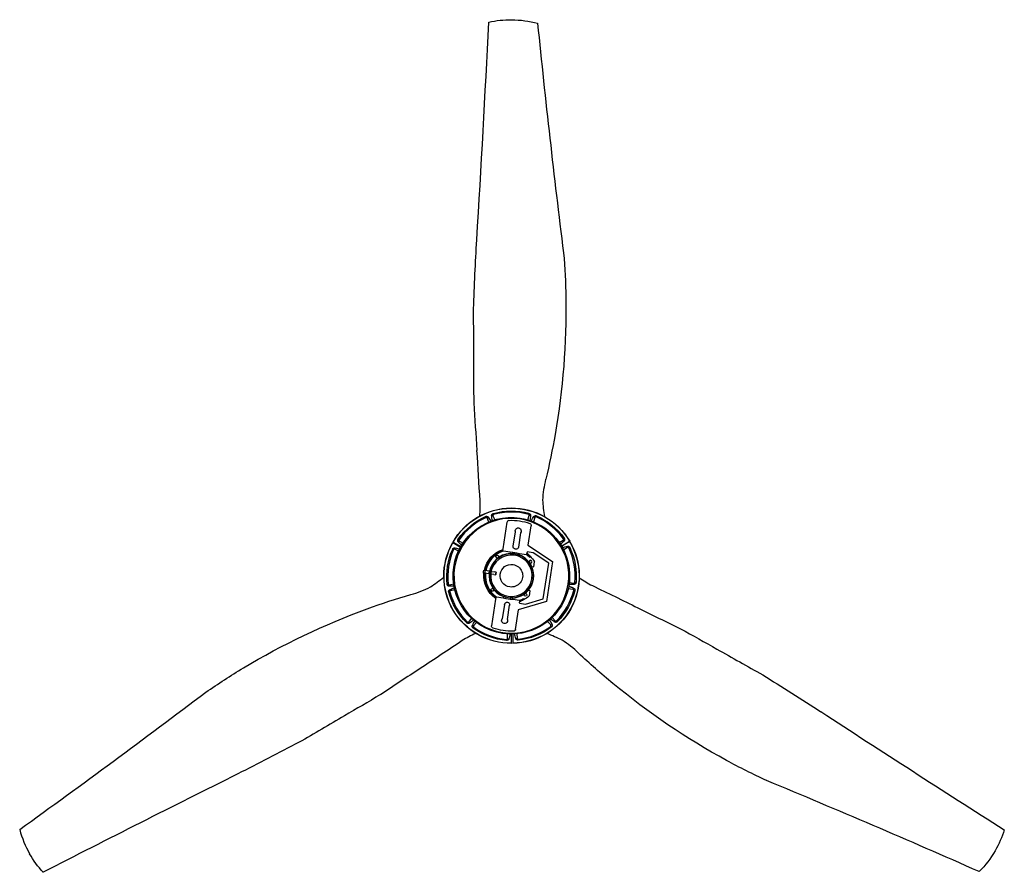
# Model space of a CAD drawing. Extents: x 1372 to 3774, y 1584 to 3487.
# Tile 8 of 28: x 1372 to 2512, y 2499 to 3487. Entities that reach past the tile are written whole.
import ezdxf

# ---------------------------------------------------------------- set-up
doc = ezdxf.new("R2010")
doc.units = 0
doc.layers.add('MAKE2D$VISIBLE$CURVAS', color=7, linetype='CONTINUOUS')

msp = doc.modelspace()

# ---------------------------------------------------------------- linework, layer by layer
at = {"layer": 'MAKE2D$VISIBLE$CURVAS', "color": 250}
for p, q in [((1915.3, 3484), (1915.3, 3484)), ((1915.3, 3483.9), (1915.3, 3483.9)), ((1971.7, 3482.8), (1971.8, 3482.8)), ((1898.5, 3043), (1898.5, 3042.9)), ((1898.5, 3043), (1898.5, 3042.9)), ((1977.5, 2930.3), (1977.6, 2930.3)), ((1905.5, 2929.6), (1905.4, 2929.6)), ((1905.5, 2929.6), (1905.5, 2929.6)), ((1911.6, 2911.4), (1912.2, 2910.3)), ((1914.7, 2910.5), (1913.5, 2909.7)), ((1915.3, 2904.9), (1913.5, 2909.7)), ((1920.2, 2912.2), (1918.6, 2912.5)), ((1920.2, 2912.2), (1922.2, 2907.4)), ((1960.4, 2907.5), (1962.2, 2912.5)), ((1961.8, 2915.1), (1961.5, 2913.8)), ((1963.6, 2912.4), (1962.2, 2912.5)), ((1968.8, 2910.3), (1967.2, 2905.2)), ((1968.8, 2910.3), (1967.7, 2911.5)), ((2002.8, 2886.2), (2001.8, 2885.4)), ((1873.6, 2880.7), (1873.4, 2880.8)), ((1873.5, 2873.6), (1874.7, 2873.2)), ((1882.6, 2875.6), (1873.6, 2880.7)), ((1873.9, 2881.7), (1874.1, 2881.6)), ((1874.1, 2881.6), (1883.1, 2876.5)), ((1876.5, 2875), (1876.1, 2873.6)), ((1880.4, 2871.3), (1876.1, 2873.6)), ((1881.3, 2882.8), (1879.9, 2882)), ((1881.3, 2882.8), (1885.6, 2880.5)), ((1997, 2881.2), (2001.5, 2883.9)), ((1999.6, 2877.1), (2008.9, 2882.6)), ((2009, 2882.2), (1999.8, 2876.8)), ((2002.5, 2882.9), (2001.5, 2883.9)), ((2006.6, 2875.3), (2002.1, 2872.6)), ((2006.6, 2875.3), (2006.5, 2877)), ((2008.9, 2882.6), (2009.1, 2882.7)), ((2009.2, 2882.3), (2009, 2882.2)), ((1847.9, 2829.7), (1847.9, 2829.8)), ((1869.6, 2832.2), (1869.1, 2830.6)), ((1869.6, 2832.2), (1874.7, 2833.3)), ((2012.8, 2826.9), (2007.4, 2827.7)), ((2008.6, 2835), (2013.9, 2834)), ((2012.8, 2826.9), (2013.8, 2828.3)), ((2014, 2832.6), (2013.9, 2834)), ((2016.4, 2834.9), (2015.1, 2835)), ((2035.2, 2831.2), (2035.3, 2831.3)), ((2035.2, 2831.2), (2035.2, 2831.2)), ((1869, 2823.7), (1870.2, 2824.1)), ((1870.4, 2826.6), (1871, 2825.3)), ((1876.1, 2826.3), (1871, 2825.3)), ((1892.2, 2789.1), (1895.5, 2793.3)), ((1988.8, 2794.5), (1992.3, 2790.4)), ((1892.2, 2789.1), (1892.8, 2787.6)), ((1896.5, 2785.2), (1897.8, 2784.6)), ((1897.3, 2782), (1898, 2783.1)), ((1901.2, 2788.6), (1897.8, 2784.6)), ((1987.1, 2785.7), (1983.4, 2789.7)), ((1987.1, 2785.7), (1988.7, 2786.1)), ((1991.5, 2789.2), (1992.3, 2790.4)), ((1994.8, 2789.5), (1993.8, 2790.3)), ((1937.1, 2770.1), (1937, 2775.4)), ((1941.8, 2764.5), (1941.8, 2775.2)), ((1943.1, 2775.2), (1943.2, 2764.6)), ((1946.7, 2770), (1948.1, 2770.3)), ((1947.9, 2775.5), (1948.1, 2770.3)), ((2137.2, 2781.2), (2137.2, 2781.2)), ((2137.2, 2781.2), (2137.2, 2781.2)), ((1884.5, 2767.7), (1884.6, 2767.6)), ((1884.5, 2767.7), (1884.6, 2767.7)), ((1937.1, 2770.1), (1938.6, 2769.3)), ((1941.8, 2764.3), (1941.8, 2764.5)), ((1943.2, 2764.6), (1943.2, 2764.4)), ((1949.4, 2768.1), (1949.2, 2769.4)), ((2000.2, 2768.2), (2000.2, 2768.2)), ((2000.2, 2768.2), (2000.2, 2768.2)), ((2232.5, 2728), (2232.5, 2728)), ((1789.8, 2705), (1789.9, 2704.9)), ((1789.8, 2705), (1789.8, 2705)), ((1695.7, 2649.7), (1695.7, 2649.7)), ((2237.1, 2605.5), (2237, 2605.5)), ((2512.2, 2548.5), (2512.2, 2548.5)), ((2512.2, 2548.4), (2512.2, 2548.4)), ((1399.4, 2499.2), (1399.4, 2499.2)), ((1399.4, 2499.2), (1399.4, 2499.2)), ((1399.5, 2499.2), (1399.5, 2499.2)), ((2483.2, 2500), (2483.2, 2500))]:
    msp.add_line(p, q, dxfattribs=at)
at = {"layer": 'MAKE2D$VISIBLE$CURVAS', "color": 8}
for p, q in [((1932.1, 2874), (1936.8, 2904.8)), ((1961, 2878), (1964.4, 2900.6)), ((1943.6, 2876.9), (1946.1, 2893.5)), ((1952.2, 2892.6), (1949.7, 2876)), ((1931.8, 2872), (1932.1, 2874)), ((1960.6, 2878.3), (1989.1, 2859.3)), ((1931.8, 2872), (1931.8, 2871.9)), ((1940.1, 2869.9), (1932.2, 2871.1)), ((1940.1, 2869.9), (1939.9, 2868.4)), ((1943.1, 2869.8), (1940.1, 2869.9)), ((1942.9, 2868.3), (1943.1, 2869.8)), ((1948, 2869), (1943.1, 2869.8)), ((1948, 2869), (1947.8, 2867.6)), ((1951, 2868.2), (1948, 2869)), ((1950.7, 2866.8), (1951, 2868.2)), ((1958.9, 2867), (1951, 2868.2)), ((1959.5, 2867.8), (1959.8, 2869.8)), ((1959.5, 2867.7), (1959.5, 2867.8)), ((1959.9, 2870.3), (1959.8, 2869.8)), ((1966.9, 2869.2), (1959.9, 2870.3)), ((1962.9, 2863.9), (1963.2, 2865.2)), ((1984.7, 2857.4), (1966.9, 2869.2)), ((1964.8, 2853.4), (1964.9, 2853.3)), ((1964.9, 2853.3), (1965, 2853.3)), ((1965, 2853.3), (1967.4, 2853)), ((1967.4, 2853), (1968.3, 2858.9)), ((1978.5, 2815.9), (1984.7, 2857.4)), ((1989.1, 2859.3), (1982, 2812.8)), ((1910.5, 2845.6), (1909.1, 2845.8)), ((1909.6, 2849.3), (1911, 2849.1)), ((1910.5, 2845.6), (1910.5, 2845.6)), ((1915.3, 2844.9), (1910.5, 2845.6)), ((1911, 2849.1), (1911, 2849.1)), ((1911, 2849.1), (1915.8, 2848.4)), ((1915.3, 2844.9), (1915.4, 2845.4)), ((1915.7, 2847.9), (1915.8, 2848.4)), ((1921.1, 2844.3), (1918.1, 2844.7)), ((1918.5, 2847.7), (1921.6, 2847.2)), ((1921.1, 2844.3), (1923.5, 2843.9)), ((1923.9, 2846.9), (1921.6, 2847.2)), ((1923.6, 2844), (1923.5, 2844)), ((1923.6, 2844), (1923.6, 2844)), ((1923.9, 2846.8), (1924, 2846.8)), ((1924, 2846.8), (1924, 2846.8)), ((1923.6, 2817.6), (1923.3, 2815.7)), ((1923.6, 2817.6), (1923.6, 2817.7)), ((1924.2, 2818.4), (1932.1, 2817.2)), ((1932.3, 2818.6), (1932.1, 2817.2)), ((1932.1, 2817.2), (1935, 2816.4)), ((1935, 2816.4), (1935.3, 2817.9)), ((1935, 2816.4), (1940, 2815.6)), ((1940.2, 2817.1), (1940, 2815.6)), ((1943, 2815.6), (1943.2, 2817)), ((1955.5, 2814.8), (1955.7, 2816.2)), ((1958, 2809.9), (1978.5, 2815.9)), ((1960.7, 2825.7), (1960.6, 2825.7)), ((1960.9, 2825.6), (1960.7, 2825.7)), ((1963.2, 2825.3), (1960.9, 2825.6)), ((1962.3, 2819.4), (1963.2, 2825.3)), ((1923.3, 2815.7), (1918.6, 2784.8)), ((1933.4, 2809.5), (1930.9, 2792.9)), ((1937, 2791.9), (1939.5, 2808.5)), ((1940, 2815.6), (1943, 2815.6)), ((1943, 2815.6), (1950.9, 2814.4)), ((1982, 2812.8), (1949.2, 2803.1)), ((1951, 2811.5), (1950.9, 2811)), ((1950.9, 2811), (1958, 2809.9)), ((1951, 2811.5), (1951.3, 2813.4)), ((1951.3, 2813.4), (1951.3, 2813.5)), ((1946.3, 2780.6), (1949.8, 2803.3))]:
    msp.add_line(p, q, dxfattribs=at)
at = {"layer": 'MAKE2D$VISIBLE$CURVAS', "color": 250}
for points in [[(1911.6, 2911.4), (1911.6, 2911.4), (1911.7, 2911.4), (1911.8, 2911.5), (1911.8, 2911.5), (1911.9, 2911.5), (1911.9, 2911.5), (1912, 2911.5), (1912.1, 2911.5), (1912.1, 2911.6), (1912.2, 2911.6), (1912.2, 2911.6), (1912.3, 2911.6), (1912.4, 2911.6), (1912.4, 2911.6), (1912.5, 2911.6), (1912.5, 2911.6), (1912.6, 2911.6), (1912.7, 2911.6), (1912.7, 2911.6), (1912.8, 2911.6), (1912.9, 2911.6), (1912.9, 2911.6), (1913, 2911.6), (1913, 2911.6), (1913.1, 2911.6), (1913.1, 2911.5), (1913.2, 2911.5), (1913.3, 2911.5), (1913.3, 2911.5), (1913.4, 2911.5), (1913.4, 2911.5), (1913.5, 2911.5), (1913.5, 2911.4), (1913.6, 2911.4), (1913.6, 2911.4), (1913.7, 2911.4), (1913.7, 2911.4), (1913.8, 2911.3), (1913.8, 2911.3), (1913.8, 2911.3), (1913.9, 2911.3), (1913.9, 2911.2), (1914, 2911.2), (1914, 2911.2), (1914.1, 2911.2), (1914.1, 2911.1), (1914.1, 2911.1), (1914.2, 2911.1), (1914.2, 2911.1), (1914.3, 2911), (1914.3, 2911), (1914.3, 2910.9), (1914.4, 2910.9), (1914.4, 2910.9), (1914.4, 2910.8), (1914.5, 2910.8), (1914.5, 2910.8), (1914.5, 2910.7), (1914.6, 2910.7), (1914.6, 2910.6), (1914.6, 2910.6), (1914.7, 2910.6), (1914.7, 2910.5), (1914.7, 2910.5)], [(1918.6, 2912.5), (1918.6, 2912.5), (1918.6, 2912.5), (1918.6, 2912.6), (1918.6, 2912.6), (1918.6, 2912.7), (1918.6, 2912.7), (1918.7, 2912.8), (1918.7, 2912.8), (1918.7, 2912.9), (1918.7, 2912.9), (1918.7, 2913), (1918.7, 2913), (1918.7, 2913), (1918.7, 2913.1), (1918.7, 2913.1), (1918.8, 2913.2), (1918.8, 2913.2), (1918.8, 2913.3), (1918.8, 2913.3), (1918.8, 2913.3), (1918.9, 2913.4), (1918.9, 2913.4), (1918.9, 2913.5), (1918.9, 2913.5), (1918.9, 2913.6), (1919, 2913.6), (1919, 2913.6), (1919, 2913.7), (1919, 2913.7), (1919.1, 2913.8), (1919.1, 2913.8), (1919.1, 2913.8), (1919.2, 2913.9), (1919.2, 2913.9), (1919.2, 2914), (1919.3, 2914), (1919.3, 2914), (1919.4, 2914.1), (1919.4, 2914.1), (1919.4, 2914.2), (1919.5, 2914.2), (1919.5, 2914.2), (1919.6, 2914.3), (1919.6, 2914.3), (1919.7, 2914.4), (1919.7, 2914.4), (1919.8, 2914.4), (1919.8, 2914.5), (1919.9, 2914.5), (1919.9, 2914.5), (1920, 2914.5), (1920, 2914.6), (1920.1, 2914.6), (1920.1, 2914.6), (1920.2, 2914.6), (1920.2, 2914.7), (1920.3, 2914.7), (1920.3, 2914.7), (1920.4, 2914.7), (1920.4, 2914.7), (1920.5, 2914.8), (1920.5, 2914.8), (1920.6, 2914.8), (1920.6, 2914.8)], [(1961.8, 2915.1), (1961.8, 2915), (1961.9, 2915), (1962, 2915), (1962, 2915), (1962.1, 2915), (1962.1, 2914.9), (1962.2, 2914.9), (1962.2, 2914.9), (1962.3, 2914.8), (1962.3, 2914.8), (1962.4, 2914.8), (1962.4, 2914.8), (1962.5, 2914.7), (1962.6, 2914.7), (1962.6, 2914.6), (1962.6, 2914.6), (1962.7, 2914.6), (1962.7, 2914.5), (1962.8, 2914.5), (1962.8, 2914.5), (1962.9, 2914.4), (1962.9, 2914.4), (1963, 2914.3), (1963, 2914.3), (1963, 2914.2), (1963.1, 2914.2), (1963.1, 2914.1), (1963.2, 2914.1), (1963.2, 2914.1), (1963.2, 2914), (1963.3, 2914), (1963.3, 2913.9), (1963.3, 2913.9), (1963.3, 2913.8), (1963.4, 2913.8), (1963.4, 2913.7), (1963.4, 2913.7), (1963.4, 2913.6), (1963.4, 2913.6), (1963.5, 2913.5), (1963.5, 2913.5), (1963.5, 2913.5), (1963.5, 2913.4), (1963.5, 2913.4), (1963.5, 2913.3), (1963.6, 2913.3), (1963.6, 2913.2), (1963.6, 2913.2), (1963.6, 2913.1), (1963.6, 2913.1), (1963.6, 2913), (1963.6, 2913), (1963.6, 2912.9), (1963.6, 2912.9), (1963.6, 2912.8), (1963.6, 2912.8), (1963.6, 2912.7), (1963.6, 2912.7), (1963.6, 2912.6), (1963.6, 2912.6), (1963.6, 2912.5), (1963.6, 2912.5), (1963.6, 2912.4), (1963.6, 2912.4)], [(1967.7, 2911.5), (1967.7, 2911.5), (1967.8, 2911.6), (1967.8, 2911.6), (1967.8, 2911.6), (1967.9, 2911.7), (1967.9, 2911.7), (1967.9, 2911.7), (1968, 2911.7), (1968, 2911.8), (1968, 2911.8), (1968.1, 2911.8), (1968.1, 2911.9), (1968.2, 2911.9), (1968.2, 2911.9), (1968.2, 2911.9), (1968.3, 2912), (1968.3, 2912), (1968.4, 2912), (1968.4, 2912), (1968.4, 2912), (1968.5, 2912.1), (1968.5, 2912.1), (1968.6, 2912.1), (1968.6, 2912.1), (1968.7, 2912.1), (1968.7, 2912.1), (1968.7, 2912.2), (1968.8, 2912.2), (1968.8, 2912.2), (1968.9, 2912.2), (1968.9, 2912.2), (1969, 2912.2), (1969, 2912.2), (1969.1, 2912.2), (1969.1, 2912.3), (1969.2, 2912.3), (1969.3, 2912.3), (1969.3, 2912.3), (1969.4, 2912.3), (1969.4, 2912.3), (1969.5, 2912.3), (1969.5, 2912.3), (1969.6, 2912.3), (1969.7, 2912.3), (1969.7, 2912.3), (1969.8, 2912.3), (1969.8, 2912.3), (1969.9, 2912.3), (1970, 2912.3), (1970, 2912.3), (1970.1, 2912.2), (1970.1, 2912.2), (1970.2, 2912.2), (1970.2, 2912.2), (1970.3, 2912.2), (1970.3, 2912.2), (1970.4, 2912.2), (1970.4, 2912.2), (1970.5, 2912.1), (1970.5, 2912.1), (1970.6, 2912.1), (1970.6, 2912.1), (1970.7, 2912.1), (1970.7, 2912)], [(1879.9, 2882), (1879.9, 2882), (1879.8, 2882), (1879.8, 2882.1), (1879.8, 2882.1), (1879.8, 2882.2), (1879.7, 2882.2), (1879.7, 2882.2), (1879.7, 2882.3), (1879.7, 2882.3), (1879.7, 2882.4), (1879.6, 2882.4), (1879.6, 2882.4), (1879.6, 2882.5), (1879.6, 2882.5), (1879.6, 2882.6), (1879.5, 2882.6), (1879.5, 2882.7), (1879.5, 2882.7), (1879.5, 2882.8), (1879.5, 2882.8), (1879.5, 2882.8), (1879.5, 2882.9), (1879.5, 2882.9), (1879.5, 2883), (1879.5, 2883), (1879.4, 2883.1), (1879.4, 2883.1), (1879.4, 2883.2), (1879.4, 2883.2), (1879.4, 2883.3), (1879.4, 2883.3), (1879.4, 2883.4), (1879.4, 2883.4), (1879.4, 2883.5), (1879.4, 2883.5), (1879.4, 2883.6), (1879.4, 2883.6), (1879.4, 2883.7), (1879.4, 2883.8), (1879.4, 2883.8), (1879.5, 2883.9), (1879.5, 2883.9), (1879.5, 2884), (1879.5, 2884), (1879.5, 2884.1), (1879.5, 2884.2), (1879.5, 2884.2), (1879.6, 2884.3), (1879.6, 2884.3), (1879.6, 2884.4), (1879.6, 2884.4), (1879.6, 2884.5), (1879.7, 2884.5), (1879.7, 2884.6), (1879.7, 2884.6), (1879.7, 2884.7), (1879.7, 2884.7), (1879.8, 2884.8), (1879.8, 2884.8), (1879.8, 2884.9), (1879.9, 2884.9), (1879.9, 2885), (1879.9, 2885), (1879.9, 2885.1)], [(2002.8, 2886.2), (2002.8, 2886.1), (2002.8, 2886.1), (2002.9, 2886), (2002.9, 2886), (2002.9, 2885.9), (2003, 2885.9), (2003, 2885.8), (2003, 2885.8), (2003, 2885.7), (2003, 2885.6), (2003.1, 2885.6), (2003.1, 2885.5), (2003.1, 2885.5), (2003.1, 2885.4), (2003.1, 2885.3), (2003.2, 2885.3), (2003.2, 2885.2), (2003.2, 2885.2), (2003.2, 2885.1), (2003.2, 2885), (2003.2, 2885), (2003.2, 2884.9), (2003.2, 2884.9), (2003.2, 2884.8), (2003.2, 2884.7), (2003.2, 2884.7), (2003.2, 2884.6), (2003.2, 2884.6), (2003.2, 2884.5), (2003.2, 2884.5), (2003.2, 2884.4), (2003.2, 2884.3), (2003.2, 2884.3), (2003.2, 2884.2), (2003.2, 2884.2), (2003.2, 2884.1), (2003.2, 2884.1), (2003.1, 2884), (2003.1, 2884), (2003.1, 2883.9), (2003.1, 2883.9), (2003.1, 2883.9), (2003.1, 2883.8), (2003.1, 2883.8), (2003, 2883.7), (2003, 2883.7), (2003, 2883.6), (2003, 2883.6), (2002.9, 2883.5), (2002.9, 2883.5), (2002.9, 2883.4), (2002.9, 2883.4), (2002.8, 2883.4), (2002.8, 2883.3), (2002.8, 2883.3), (2002.8, 2883.2), (2002.7, 2883.2), (2002.7, 2883.1), (2002.7, 2883.1), (2002.6, 2883.1), (2002.6, 2883), (2002.6, 2883), (2002.5, 2883), (2002.5, 2882.9)], [(1873.5, 2873.6), (1873.6, 2873.7), (1873.6, 2873.7), (1873.6, 2873.8), (1873.7, 2873.8), (1873.7, 2873.9), (1873.7, 2873.9), (1873.8, 2874), (1873.8, 2874), (1873.8, 2874.1), (1873.9, 2874.1), (1873.9, 2874.2), (1874, 2874.2), (1874, 2874.3), (1874, 2874.3), (1874.1, 2874.4), (1874.1, 2874.4), (1874.2, 2874.5), (1874.2, 2874.5), (1874.3, 2874.5), (1874.3, 2874.6), (1874.4, 2874.6), (1874.4, 2874.6), (1874.5, 2874.7), (1874.5, 2874.7), (1874.6, 2874.7), (1874.6, 2874.8), (1874.7, 2874.8), (1874.7, 2874.8), (1874.8, 2874.9), (1874.8, 2874.9), (1874.9, 2874.9), (1874.9, 2874.9), (1875, 2874.9), (1875, 2875), (1875.1, 2875), (1875.1, 2875), (1875.2, 2875), (1875.2, 2875), (1875.3, 2875), (1875.3, 2875), (1875.4, 2875.1), (1875.4, 2875.1), (1875.5, 2875.1), (1875.5, 2875.1), (1875.6, 2875.1), (1875.6, 2875.1), (1875.7, 2875.1), (1875.7, 2875.1), (1875.8, 2875.1), (1875.8, 2875.1), (1875.9, 2875.1), (1875.9, 2875.1), (1876, 2875.1), (1876, 2875.1), (1876.1, 2875.1), (1876.1, 2875.1), (1876.2, 2875.1), (1876.2, 2875.1), (1876.3, 2875.1), (1876.3, 2875.1), (1876.4, 2875.1), (1876.4, 2875), (1876.5, 2875), (1876.5, 2875)], [(2006.5, 2877), (2006.5, 2877), (2006.6, 2877), (2006.6, 2877), (2006.7, 2877), (2006.7, 2877), (2006.8, 2877), (2006.8, 2877), (2006.9, 2877), (2006.9, 2877), (2006.9, 2877), (2007, 2877), (2007, 2877), (2007.1, 2877), (2007.1, 2877), (2007.2, 2877), (2007.2, 2877), (2007.3, 2877), (2007.3, 2876.9), (2007.4, 2876.9), (2007.4, 2876.9), (2007.5, 2876.9), (2007.5, 2876.9), (2007.5, 2876.9), (2007.6, 2876.9), (2007.6, 2876.9), (2007.7, 2876.8), (2007.7, 2876.8), (2007.8, 2876.8), (2007.8, 2876.8), (2007.8, 2876.8), (2007.9, 2876.7), (2007.9, 2876.7), (2008, 2876.7), (2008, 2876.7), (2008.1, 2876.6), (2008.1, 2876.6), (2008.2, 2876.6), (2008.2, 2876.5), (2008.3, 2876.5), (2008.3, 2876.5), (2008.4, 2876.4), (2008.4, 2876.4), (2008.4, 2876.4), (2008.5, 2876.3), (2008.5, 2876.3), (2008.6, 2876.2), (2008.6, 2876.2), (2008.7, 2876.1), (2008.7, 2876.1), (2008.7, 2876.1), (2008.8, 2876), (2008.8, 2876), (2008.8, 2875.9), (2008.9, 2875.9), (2008.9, 2875.8), (2008.9, 2875.8), (2009, 2875.8), (2009, 2875.7), (2009, 2875.7), (2009, 2875.6), (2009.1, 2875.6), (2009.1, 2875.5), (2009.1, 2875.5), (2009.1, 2875.4)], [(1869.1, 2830.6), (1869.1, 2830.6), (1869.1, 2830.6), (1869, 2830.6), (1869, 2830.7), (1868.9, 2830.7), (1868.9, 2830.7), (1868.8, 2830.7), (1868.8, 2830.7), (1868.8, 2830.7), (1868.7, 2830.7), (1868.7, 2830.8), (1868.6, 2830.8), (1868.6, 2830.8), (1868.5, 2830.8), (1868.5, 2830.8), (1868.5, 2830.9), (1868.4, 2830.9), (1868.4, 2830.9), (1868.3, 2830.9), (1868.3, 2831), (1868.3, 2831), (1868.2, 2831), (1868.2, 2831.1), (1868.2, 2831.1), (1868.1, 2831.1), (1868.1, 2831.1), (1868, 2831.2), (1868, 2831.2), (1868, 2831.2), (1867.9, 2831.3), (1867.9, 2831.3), (1867.9, 2831.3), (1867.8, 2831.4), (1867.8, 2831.4), (1867.8, 2831.5), (1867.7, 2831.5), (1867.7, 2831.6), (1867.7, 2831.6), (1867.6, 2831.7), (1867.6, 2831.7), (1867.6, 2831.7), (1867.5, 2831.8), (1867.5, 2831.9), (1867.5, 2831.9), (1867.4, 2832), (1867.4, 2832), (1867.4, 2832.1), (1867.4, 2832.1), (1867.4, 2832.2), (1867.3, 2832.2), (1867.3, 2832.3), (1867.3, 2832.3), (1867.3, 2832.4), (1867.3, 2832.4), (1867.2, 2832.5), (1867.2, 2832.5), (1867.2, 2832.6), (1867.2, 2832.6), (1867.2, 2832.7), (1867.2, 2832.7), (1867.2, 2832.8), (1867.2, 2832.9), (1867.2, 2832.9), (1867.1, 2833)], [(2007.9, 2830.4), (2008.3, 2830.3), (2008.7, 2830.2), (2009.1, 2830.1), (2009.5, 2829.9), (2009.9, 2829.8), (2010.3, 2829.7), (2010.7, 2829.6), (2011, 2829.4), (2011.4, 2829.3), (2011.8, 2829.2), (2012.1, 2829), (2012.5, 2828.9), (2012.8, 2828.7), (2013.2, 2828.6), (2013.5, 2828.4), (2013.8, 2828.3)], [(2013.8, 2828.3), (2013.9, 2828.2), (2013.9, 2828.2), (2013.9, 2828.2), (2014, 2828.2), (2014, 2828.1), (2014.1, 2828.1), (2014.1, 2828.1), (2014.1, 2828), (2014.2, 2828), (2014.2, 2828), (2014.2, 2827.9), (2014.3, 2827.9), (2014.3, 2827.9), (2014.3, 2827.8), (2014.4, 2827.8), (2014.4, 2827.8), (2014.4, 2827.7), (2014.4, 2827.7), (2014.5, 2827.7), (2014.5, 2827.6), (2014.5, 2827.6), (2014.6, 2827.5), (2014.6, 2827.5), (2014.6, 2827.5), (2014.6, 2827.4), (2014.6, 2827.4), (2014.7, 2827.3), (2014.7, 2827.3), (2014.7, 2827.3), (2014.7, 2827.2), (2014.8, 2827.2), (2014.8, 2827.1), (2014.8, 2827.1), (2014.8, 2827), (2014.8, 2827), (2014.8, 2826.9), (2014.9, 2826.9), (2014.9, 2826.8), (2014.9, 2826.7), (2014.9, 2826.7), (2014.9, 2826.6), (2014.9, 2826.6), (2014.9, 2826.5), (2014.9, 2826.5), (2015, 2826.4), (2015, 2826.3), (2015, 2826.3), (2015, 2826.2), (2015, 2826.2), (2015, 2826.1), (2015, 2826.1), (2015, 2826), (2015, 2826), (2015, 2825.9), (2015, 2825.8), (2015, 2825.8), (2015, 2825.7), (2014.9, 2825.7), (2014.9, 2825.6), (2014.9, 2825.6), (2014.9, 2825.5), (2014.9, 2825.5), (2014.9, 2825.4), (2014.9, 2825.4)], [(2016.4, 2834.9), (2016.4, 2834.8), (2016.4, 2834.8), (2016.4, 2834.7), (2016.3, 2834.7), (2016.3, 2834.6), (2016.3, 2834.5), (2016.3, 2834.5), (2016.3, 2834.4), (2016.3, 2834.4), (2016.2, 2834.3), (2016.2, 2834.2), (2016.2, 2834.2), (2016.2, 2834.1), (2016.1, 2834.1), (2016.1, 2834), (2016.1, 2834), (2016.1, 2833.9), (2016, 2833.9), (2016, 2833.8), (2016, 2833.7), (2015.9, 2833.7), (2015.9, 2833.6), (2015.9, 2833.6), (2015.8, 2833.6), (2015.8, 2833.5), (2015.7, 2833.5), (2015.7, 2833.4), (2015.7, 2833.4), (2015.6, 2833.3), (2015.6, 2833.3), (2015.5, 2833.3), (2015.5, 2833.2), (2015.5, 2833.2), (2015.4, 2833.1), (2015.4, 2833.1), (2015.3, 2833.1), (2015.3, 2833.1), (2015.3, 2833), (2015.2, 2833), (2015.2, 2833), (2015.1, 2832.9), (2015.1, 2832.9), (2015.1, 2832.9), (2015, 2832.9), (2015, 2832.9), (2014.9, 2832.8), (2014.9, 2832.8), (2014.8, 2832.8), (2014.8, 2832.8), (2014.7, 2832.8), (2014.7, 2832.7), (2014.6, 2832.7), (2014.6, 2832.7), (2014.5, 2832.7), (2014.5, 2832.7), (2014.4, 2832.7), (2014.4, 2832.7), (2014.3, 2832.6), (2014.3, 2832.6), (2014.2, 2832.6), (2014.2, 2832.6), (2014.1, 2832.6), (2014.1, 2832.6), (2014, 2832.6)], [(1869, 2823.7), (1869, 2823.7), (1869, 2823.8), (1869, 2823.9), (1869, 2823.9), (1869, 2824), (1869, 2824.1), (1868.9, 2824.1), (1868.9, 2824.2), (1868.9, 2824.2), (1868.9, 2824.3), (1868.9, 2824.4), (1868.9, 2824.4), (1868.9, 2824.5), (1869, 2824.5), (1869, 2824.6), (1869, 2824.7), (1869, 2824.7), (1869, 2824.8), (1869, 2824.9), (1869, 2824.9), (1869, 2825), (1869, 2825), (1869.1, 2825.1), (1869.1, 2825.1), (1869.1, 2825.2), (1869.1, 2825.3), (1869.1, 2825.3), (1869.2, 2825.4), (1869.2, 2825.4), (1869.2, 2825.5), (1869.2, 2825.5), (1869.3, 2825.6), (1869.3, 2825.6), (1869.3, 2825.7), (1869.3, 2825.7), (1869.4, 2825.7), (1869.4, 2825.8), (1869.4, 2825.8), (1869.4, 2825.9), (1869.5, 2825.9), (1869.5, 2825.9), (1869.5, 2826), (1869.6, 2826), (1869.6, 2826.1), (1869.6, 2826.1), (1869.7, 2826.1), (1869.7, 2826.2), (1869.7, 2826.2), (1869.8, 2826.2), (1869.8, 2826.3), (1869.9, 2826.3), (1869.9, 2826.3), (1869.9, 2826.4), (1870, 2826.4), (1870, 2826.4), (1870.1, 2826.5), (1870.1, 2826.5), (1870.2, 2826.5), (1870.2, 2826.5), (1870.2, 2826.6), (1870.3, 2826.6), (1870.3, 2826.6), (1870.4, 2826.6), (1870.4, 2826.6)], [(1892.8, 2787.6), (1892.8, 2787.6), (1892.7, 2787.6), (1892.7, 2787.5), (1892.7, 2787.5), (1892.6, 2787.5), (1892.6, 2787.5), (1892.5, 2787.5), (1892.5, 2787.5), (1892.4, 2787.4), (1892.4, 2787.4), (1892.4, 2787.4), (1892.3, 2787.4), (1892.3, 2787.4), (1892.2, 2787.4), (1892.2, 2787.4), (1892.1, 2787.4), (1892.1, 2787.4), (1892, 2787.4), (1892, 2787.4), (1891.9, 2787.3), (1891.9, 2787.3), (1891.9, 2787.3), (1891.8, 2787.3), (1891.8, 2787.3), (1891.7, 2787.3), (1891.7, 2787.3), (1891.6, 2787.3), (1891.6, 2787.3), (1891.5, 2787.3), (1891.5, 2787.4), (1891.4, 2787.4), (1891.4, 2787.4), (1891.3, 2787.4), (1891.3, 2787.4), (1891.2, 2787.4), (1891.2, 2787.4), (1891.1, 2787.4), (1891, 2787.4), (1891, 2787.4), (1890.9, 2787.5), (1890.9, 2787.5), (1890.8, 2787.5), (1890.8, 2787.5), (1890.7, 2787.5), (1890.7, 2787.6), (1890.6, 2787.6), (1890.6, 2787.6), (1890.5, 2787.6), (1890.5, 2787.7), (1890.4, 2787.7), (1890.4, 2787.7), (1890.3, 2787.8), (1890.3, 2787.8), (1890.2, 2787.8), (1890.2, 2787.8), (1890.1, 2787.9), (1890.1, 2787.9), (1890, 2787.9), (1890, 2788), (1890, 2788), (1889.9, 2788), (1889.9, 2788.1), (1889.8, 2788.1), (1889.8, 2788.2)], [(1897.3, 2782), (1897.2, 2782.1), (1897.2, 2782.1), (1897.1, 2782.2), (1897.1, 2782.2), (1897, 2782.2), (1897, 2782.3), (1896.9, 2782.3), (1896.9, 2782.4), (1896.9, 2782.4), (1896.8, 2782.5), (1896.8, 2782.5), (1896.7, 2782.6), (1896.7, 2782.6), (1896.7, 2782.7), (1896.6, 2782.7), (1896.6, 2782.8), (1896.6, 2782.8), (1896.5, 2782.9), (1896.5, 2782.9), (1896.5, 2783), (1896.5, 2783), (1896.4, 2783.1), (1896.4, 2783.2), (1896.4, 2783.2), (1896.4, 2783.3), (1896.4, 2783.3), (1896.3, 2783.4), (1896.3, 2783.4), (1896.3, 2783.5), (1896.3, 2783.5), (1896.3, 2783.6), (1896.3, 2783.7), (1896.3, 2783.7), (1896.2, 2783.8), (1896.2, 2783.8), (1896.2, 2783.9), (1896.2, 2783.9), (1896.2, 2784), (1896.2, 2784), (1896.2, 2784.1), (1896.2, 2784.1), (1896.2, 2784.2), (1896.2, 2784.2), (1896.2, 2784.3), (1896.2, 2784.3), (1896.2, 2784.3), (1896.2, 2784.4), (1896.2, 2784.4), (1896.2, 2784.5), (1896.3, 2784.5), (1896.3, 2784.6), (1896.3, 2784.6), (1896.3, 2784.7), (1896.3, 2784.7), (1896.3, 2784.8), (1896.3, 2784.8), (1896.3, 2784.9), (1896.4, 2784.9), (1896.4, 2785), (1896.4, 2785), (1896.4, 2785.1), (1896.4, 2785.1), (1896.5, 2785.2), (1896.5, 2785.2)], [(1985.5, 2791.5), (1985.7, 2791.1), (1986, 2790.8), (1986.2, 2790.5), (1986.4, 2790.1), (1986.7, 2789.8), (1986.9, 2789.4), (1987.1, 2789.1), (1987.3, 2788.8), (1987.5, 2788.4), (1987.7, 2788.1), (1987.9, 2787.7), (1988, 2787.4), (1988.2, 2787.1), (1988.4, 2786.7), (1988.6, 2786.4), (1988.7, 2786.1)], [(1988.7, 2786.1), (1988.7, 2786), (1988.7, 2786), (1988.8, 2785.9), (1988.8, 2785.9), (1988.8, 2785.9), (1988.8, 2785.8), (1988.8, 2785.8), (1988.8, 2785.7), (1988.8, 2785.7), (1988.8, 2785.6), (1988.8, 2785.6), (1988.8, 2785.5), (1988.8, 2785.5), (1988.8, 2785.4), (1988.8, 2785.4), (1988.8, 2785.3), (1988.8, 2785.3), (1988.8, 2785.3), (1988.8, 2785.2), (1988.8, 2785.2), (1988.8, 2785.1), (1988.8, 2785.1), (1988.8, 2785), (1988.8, 2785), (1988.8, 2784.9), (1988.8, 2784.9), (1988.8, 2784.8), (1988.8, 2784.8), (1988.8, 2784.7), (1988.7, 2784.7), (1988.7, 2784.6), (1988.7, 2784.6), (1988.7, 2784.5), (1988.7, 2784.5), (1988.7, 2784.4), (1988.6, 2784.4), (1988.6, 2784.3), (1988.6, 2784.3), (1988.6, 2784.2), (1988.6, 2784.2), (1988.5, 2784.1), (1988.5, 2784.1), (1988.5, 2784), (1988.4, 2784), (1988.4, 2783.9), (1988.4, 2783.9), (1988.3, 2783.8), (1988.3, 2783.8), (1988.3, 2783.7), (1988.2, 2783.7), (1988.2, 2783.7), (1988.2, 2783.6), (1988.1, 2783.6), (1988.1, 2783.5), (1988.1, 2783.5), (1988, 2783.4), (1988, 2783.4), (1987.9, 2783.4), (1987.9, 2783.3), (1987.9, 2783.3), (1987.8, 2783.3), (1987.8, 2783.2), (1987.7, 2783.2), (1987.7, 2783.2)], [(1994.8, 2789.5), (1994.7, 2789.4), (1994.7, 2789.4), (1994.6, 2789.3), (1994.6, 2789.3), (1994.5, 2789.3), (1994.5, 2789.2), (1994.4, 2789.2), (1994.4, 2789.2), (1994.3, 2789.1), (1994.3, 2789.1), (1994.2, 2789.1), (1994.1, 2789), (1994.1, 2789), (1994, 2789), (1994, 2788.9), (1993.9, 2788.9), (1993.9, 2788.9), (1993.8, 2788.9), (1993.8, 2788.9), (1993.7, 2788.8), (1993.6, 2788.8), (1993.6, 2788.8), (1993.5, 2788.8), (1993.5, 2788.8), (1993.4, 2788.8), (1993.3, 2788.8), (1993.3, 2788.7), (1993.2, 2788.7), (1993.2, 2788.7), (1993.1, 2788.7), (1993.1, 2788.7), (1993, 2788.7), (1992.9, 2788.7), (1992.9, 2788.7), (1992.8, 2788.7), (1992.8, 2788.7), (1992.7, 2788.7), (1992.7, 2788.7), (1992.6, 2788.7), (1992.6, 2788.7), (1992.5, 2788.7), (1992.5, 2788.8), (1992.4, 2788.8), (1992.4, 2788.8), (1992.4, 2788.8), (1992.3, 2788.8), (1992.3, 2788.8), (1992.2, 2788.8), (1992.2, 2788.8), (1992.1, 2788.9), (1992.1, 2788.9), (1992, 2788.9), (1992, 2788.9), (1991.9, 2788.9), (1991.9, 2788.9), (1991.8, 2789), (1991.8, 2789), (1991.7, 2789), (1991.7, 2789), (1991.7, 2789.1), (1991.6, 2789.1), (1991.6, 2789.1), (1991.5, 2789.2), (1991.5, 2789.2)], [(1938.6, 2769.3), (1938.6, 2769.2), (1938.5, 2769.2), (1938.5, 2769.2), (1938.5, 2769.1), (1938.5, 2769.1), (1938.5, 2769), (1938.4, 2769), (1938.4, 2769), (1938.4, 2768.9), (1938.4, 2768.9), (1938.3, 2768.9), (1938.3, 2768.8), (1938.3, 2768.8), (1938.3, 2768.7), (1938.2, 2768.7), (1938.2, 2768.7), (1938.2, 2768.6), (1938.1, 2768.6), (1938.1, 2768.6), (1938.1, 2768.5), (1938, 2768.5), (1938, 2768.5), (1938, 2768.4), (1937.9, 2768.4), (1937.9, 2768.4), (1937.9, 2768.3), (1937.8, 2768.3), (1937.8, 2768.3), (1937.7, 2768.3), (1937.7, 2768.2), (1937.7, 2768.2), (1937.6, 2768.2), (1937.6, 2768.2), (1937.5, 2768.1), (1937.5, 2768.1), (1937.4, 2768.1), (1937.4, 2768.1), (1937.3, 2768), (1937.3, 2768), (1937.2, 2768), (1937.2, 2768), (1937.1, 2767.9), (1937, 2767.9), (1937, 2767.9), (1936.9, 2767.9), (1936.9, 2767.9), (1936.8, 2767.9), (1936.8, 2767.8), (1936.7, 2767.8), (1936.6, 2767.8), (1936.6, 2767.8), (1936.5, 2767.8), (1936.5, 2767.8), (1936.4, 2767.8), (1936.4, 2767.8), (1936.3, 2767.8), (1936.3, 2767.8), (1936.2, 2767.8), (1936.2, 2767.8), (1936.1, 2767.8), (1936, 2767.8), (1936, 2767.8), (1935.9, 2767.8), (1935.9, 2767.8)], [(1949.4, 2768.1), (1949.3, 2768.1), (1949.3, 2768.1), (1949.2, 2768.1), (1949.1, 2768.1), (1949.1, 2768.1), (1949, 2768.1), (1948.9, 2768.1), (1948.9, 2768.1), (1948.8, 2768.1), (1948.8, 2768.1), (1948.7, 2768.2), (1948.6, 2768.2), (1948.6, 2768.2), (1948.5, 2768.2), (1948.5, 2768.2), (1948.4, 2768.2), (1948.3, 2768.2), (1948.3, 2768.3), (1948.2, 2768.3), (1948.2, 2768.3), (1948.1, 2768.3), (1948.1, 2768.4), (1948, 2768.4), (1947.9, 2768.4), (1947.9, 2768.4), (1947.8, 2768.5), (1947.8, 2768.5), (1947.7, 2768.5), (1947.7, 2768.5), (1947.6, 2768.6), (1947.6, 2768.6), (1947.6, 2768.6), (1947.5, 2768.7), (1947.5, 2768.7), (1947.4, 2768.7), (1947.4, 2768.8), (1947.4, 2768.8), (1947.3, 2768.8), (1947.3, 2768.9), (1947.3, 2768.9), (1947.2, 2769), (1947.2, 2769), (1947.2, 2769), (1947.1, 2769.1), (1947.1, 2769.1), (1947.1, 2769.1), (1947, 2769.2), (1947, 2769.2), (1947, 2769.3), (1947, 2769.3), (1946.9, 2769.4), (1946.9, 2769.4), (1946.9, 2769.4), (1946.9, 2769.5), (1946.8, 2769.5), (1946.8, 2769.6), (1946.8, 2769.6), (1946.8, 2769.7), (1946.8, 2769.7), (1946.7, 2769.8), (1946.7, 2769.8), (1946.7, 2769.9), (1946.7, 2769.9), (1946.7, 2770)]]:
    msp.add_lwpolyline(points, dxfattribs=at)
for centre, radius, start, end in [((-17720.5, 4440.7), 19659.1, 356.47473, 357.21049), ((13395.6, 4637.5), 11482, 185.77218, 187.10831), ((-6239.7, 3083), 8137.7, 0.0588, 0.48679), ((-5475.7, 2573.1), 7389.1, 3.21769, 3.64542), ((2108.9, 2922.7), 131.6, 166.0642, 176.6866), ((2194.3, 2944.4), 217.1, 183.7226, 188.7472), ((1779.7, 2924.5), 125.8, 354.2452, 2.3147), ((1941.5, 2842.7), 66.5, 81.4111, 261.4111), ((1945.1, 2838.8), 78.7, 114.7517, 144.6353), ((1912.6, 2909.3), 1.01, 19.8438, 114.741), ((1921.2, 2912.6), 1.04, 105.2451, 201.7168), ((1941.6, 2837.7), 78.7, 75.3303, 105.2139), ((1941.5, 2842.7), 66.5, 261.4111, 81.4111), ((1961.2, 2912.8), 1.01, 340.4224, 75.3196), ((1969.8, 2910), 1.04, 65.9789, 162.4507), ((1938.2, 2839.1), 78.7, 36.0642, 65.9477), ((1881.8, 2883.8), 1.04, 144.6665, 241.1382), ((2001, 2884.8), 1.01, 301.1563, 36.0535), ((1946.6, 2841.2), 78.7, 156.0377, 185.9211), ((1875.6, 2872.7), 1.01, 61.1297, 156.0269), ((2007.1, 2874.5), 1.04, 25.0226, 121.4943), ((1936.7, 2841.7), 78.7, 355.1078, 24.9914), ((1941.5, 2842.7), 25.5, 81.4111, 261.4111), ((1941.5, 2842.7), 24, 81.4111, 261.4111), ((1941.5, 2842.7), 25.5, 261.4111, 81.4111), ((1941.5, 2842.7), 24, 261.4111, 81.4111), ((1727.4, 3010.4), 217.1, 303.6961, 308.7207), ((2093, 2943), 125.8, 234.6013, 242.6708), ((1788.9, 2947.3), 131.6, 286.0377, 296.6601), ((1869.4, 2833.2), 1.04, 185.9524, 282.4241), ((2014.1, 2835), 1.01, 260.1999, 355.0971), ((1871.2, 2824.3), 1.01, 100.3959, 195.2931), ((1946.1, 2844.8), 78.7, 195.3038, 225.1873), ((1937.5, 2845.3), 78.7, 315.6864, 345.57), ((2012.7, 2825.9), 1.04, 345.6012, 82.0729), ((5376.2, 9422.6), 7389.1, 243.5738, 244.00153), ((1891.4, 2789.8), 1.04, 225.2185, 321.6903), ((1898.5, 2783.9), 1.01, 139.8173, 234.7145), ((1943.4, 2847.3), 78.7, 234.7252, 264.6087), ((1940.4, 2847.5), 78.7, 276.4203, 306.3038), ((1986.3, 2785), 1.04, 306.3351, 42.8068), ((1993.1, 2791), 1.01, 220.7785, 315.6757), ((1951.8, 2661.2), 125.8, 114.2179, 122.2882), ((1949.1, 2770.4), 1.01, 181.5124, 276.4096), ((1905.3, 2572.9), 217.1, 64.0787, 69.1032), ((1936.1, 2770), 1.04, 264.6399, 1.1117), ((1928.6, 2657.8), 131.6, 46.4203, 57.0427), ((6197.2, 9834.5), 8137.7, 240.4149, 240.8429), ((5881, -3448.3), 7389.1, 123.19114, 123.61887), ((-5335.4, 11867.8), 11482, 305.74563, 307.08175), ((5821, -4364.8), 8137.7, 120.03225, 120.46024), ((13055.7, 19141.1), 19659.1, 236.83083, 237.56659), ((10380.7, -14988.4), 19659.1, 116.44817, 117.18394), ((-2163.5, -7999.8), 11482, 66.12829, 67.46439), ((1488, 2579.9), 119.9, 195.1072, 209.6164)]:
    msp.add_arc(centre, radius, start, end, dxfattribs=at)
at = {"layer": 'MAKE2D$VISIBLE$CURVAS', "color": 250, "extrusion": (0, 0, -1)}
for centre, radius, start, end in [((-1941, 3366.8), 120, 77.6485, 90.3519), ((-1915.3, 3483.9), 0.0612, 358.3696, 82.0647), ((-1941, 3366.7), 120, 90.357, 104.8642), ((-1971.8, 3482.7), 0.0644, 101.4053, 177.6948), ((-6568.2, 2974), 4673.9, 2.1838, 3.1627), ((-2001.8, 3216.5), 0.15, 80.4295, 112.6641), ((-1265.3, 3152.5), 739.4, 175.0251, 179.0472), ((-1162.5, 3150.8), 842.1, 179.0453, 189.8673), ((-4595.4, 3096.7), 2697.5, 358.8581, 359.8853), ((-1254.1, 3134.9), 749.2, 189.8687, 193.9384), ((-5498.2, 3183.2), 3601.8, 355.9617, 356.8909), ((-1941.8, 2843.2), 78, 29.5581, 149.5581), ((-1941.8, 2843.2), 77.8, 29.5581, 149.5581), ((-1941.7, 2839.9), 77.8, 74.3106, 104.9704), ((-1941.5, 2842.7), 67.5, 278.5889, 98.5889), ((-1943.8, 2840.5), 77.8, 34.8892, 65.549), ((-1880.7, 2886.8), 41.5, 145.1739, 152.7147), ((-1951.7, 2914.9), 33.1, 345.4012, 355.7693), ((-1941.5, 2842.7), 67.5, 98.5889, 278.5889), ((-1922, 2915.7), 41.8, 184.6131, 192.3481), ((-1995, 2892.3), 33.4, 24.4321, 35.0115), ((-1939.6, 2840.7), 77.8, 113.5768, 144.2365), ((-1941.3, 2842.3), 78, 269.5846, 29.5846), ((-1941.3, 2842.3), 77.8, 269.5846, 29.5846), ((-1944.5, 2841.6), 77.8, 353.6033, 24.2631), ((-1866.7, 2835.2), 41.1, 103.8612, 111.0963), ((-1903.6, 2904.5), 32.7, 306.4575, 316.3947), ((-1942.1, 2842.4), 78, 149.202, 269.202), ((-1942.1, 2842.4), 77.8, 149.202, 269.202), ((-1972.4, 2911.8), 41.7, 223.8735, 231.5465), ((-2014.5, 2844.8), 33.2, 65.6032, 75.9898), ((-1938.9, 2841.9), 77.8, 154.5331, 185.1929), ((-1941.5, 2842.7), 13.1, 278.5889, 98.5889), ((-1941.5, 2842.7), 13.1, 98.5889, 278.5889), ((-1941.5, 2842.7), 25.6, 155.3918, 221.7822), ((-1872.1, 2863.6), 33.1, 264.6918, 275.0618), ((-1888.2, 2789.1), 41.6, 64.6245, 72.1949), ((-2010.3, 2874.5), 42, 264.8489, 272.7252), ((-478.7, -416.8), 3601.8, 115.6056, 116.5348), ((-2032.1, 2100.9), 749.2, 69.8953, 73.965), ((-1944.2, 2843.8), 77.8, 314.3372, 344.9969), ((-1939.3, 2844.1), 77.8, 193.9545, 224.6143), ((-2064.1, 2013.6), 842.1, 59.0718, 69.8939), ((-1874.1, 2815.2), 33.3, 225.2112, 235.7738), ((-1934.3, 2767.4), 41.8, 25.2171, 32.9395), ((-1942.6, 2845.3), 77.8, 274.9158, 305.5755), ((-1941.1, 2845.5), 77.8, 233.2207, 263.8804), ((-2015.2, 2823.9), 42, 304.2711, 312.1559), ((-1906.7, 2778.7), 33.2, 185.9012, 196.3639), ((-1986.5, 2781.8), 41.6, 343.509, 351.0901), ((-850, 410.7), 2697.5, 118.502, 119.5292), ((130.1, 5753.2), 3601.8, 235.9883, 236.9174), ((-2535.8, 3295.8), 749.2, 309.5126, 313.5823), ((-2011.3, 2101.7), 739.4, 55.0517, 59.0737), ((232.4, -1243.2), 4673.9, 121.8277, 122.8066), ((-2594.9, 3367.5), 842.1, 298.6891, 309.5112), ((-1587.9, 2707.8), 0.15, 320.4561, 352.6907), ((-395.9, 5014.4), 2697.5, 238.8847, 239.9119), ((483.4, 6784.6), 4673.9, 242.2103, 243.1893), ((-2545.6, 3277.4), 739.4, 294.669, 298.6911), ((-1372.3, 2548.7), 0.0735, 318.8489, 54.2899), ((-2397.6, 2584.1), 120, 197.2924, 209.9958), ((-2512.1, 2548.5), 0.0612, 118.0131, 201.7071), ((-1488.1, 2580), 120, 317.675, 330.3785), ((-2397.6, 2584.1), 120, 210.0009, 224.5081), ((-1399.4, 2499.2), 0.0612, 238.3961, 322.0912), ((-2483.1, 2500), 0.064, 223.3011, 297.4453)]:
    msp.add_arc(centre, radius, start, end, dxfattribs=at)
at = {"layer": 'MAKE2D$VISIBLE$CURVAS', "color": 8, "extrusion": (0, 0, -1)}
for centre, radius, start, end in [((-1939.2, 2904.4), 2.5, 8.5889, 87.8558), ((-1941.5, 2842.7), 64.2, 87.8557, 109.322), ((-1949.4, 2894.6), 3.5, 340.9284, 216.2493), ((-1962, 2901), 2.5, 109.322, 188.5889), ((-1941.5, 2842.7), 31.9, 11.7361, 72.5349), ((-1946.6, 2876.4), 3.1, 188.5889, 8.5889), ((-1941.5, 2842.7), 30.8, 11.8492, 71.5442), ((-1925.2, 2864.8), 1.6, 8.5889, 188.5889), ((-1925.2, 2864.8), 1.6, 188.5889, 8.5889), ((-1940.4, 2842.8), 25.6, 88.7339, 95.4925), ((-1942.6, 2842.5), 25.6, 101.6853, 108.4439), ((-1936.2, 2843.1), 33.9, 133.3708, 142.1208), ((-1959.3, 2869.9), 0.501, 188.5889, 191.4477), ((-1941.5, 2842.7), 31.2, 133.799, 148.8324), ((-1941.5, 2842.7), 31.9, 304.6428, 5.4416), ((-1941.5, 2842.7), 32.6, 5.5135, 11.6643), ((-1941.5, 2842.7), 30.8, 305.6336, 5.3286), ((-1941.5, 2842.7), 18.1, 4.1567, 13.021), ((-1919.4, 2826.4), 1.6, 278.5889, 98.5889), ((-1919.4, 2826.4), 1.6, 98.5889, 278.5889), ((-1940.4, 2842.9), 25.6, 281.6853, 288.4439), ((-1942.7, 2842.6), 25.6, 268.7339, 275.4925), ((-1936.3, 2843.9), 33.9, 235.057, 243.807), ((-1941.5, 2842.7), 31.2, 228.3454, 243.3787), ((-1957.9, 2820.6), 1.6, 188.5889, 8.5889), ((-1957.9, 2820.6), 1.6, 8.5889, 188.5889), ((-1936.5, 2809), 3.1, 8.5889, 188.5889), ((-1950.5, 2811.5), 0.501, 185.73, 188.5889), ((-1936.1, 2844), 35, 236.4018, 244.7117), ((-1921.1, 2784.4), 2.5, 289.322, 8.5889), ((-1941.5, 2842.7), 64.2, 267.8558, 289.322), ((-1933.7, 2790.8), 3.5, 160.9284, 36.2493), ((-1943.9, 2781), 2.5, 188.5889, 267.8558)]:
    msp.add_arc(centre, radius, start, end, dxfattribs=at)
at = {"layer": 'MAKE2D$VISIBLE$CURVAS', "color": 8}
for centre, radius, start, end in [((1941.5, 2842.7), 30.1, 108.7519, 168.0797), ((1941.5, 2842.7), 25.8, 93.7303, 249.092), ((1934, 2871.8), 2.2, 176.2946, 193.9497), ((1932.2, 2871.6), 0.5, 219.9083, 261.4066), ((1941.5, 2842.7), 25.8, 24.3054, 69.092), ((1958.9, 2867.5), 0.5, 261.4156, 302.9139), ((1957.3, 2868.2), 2.2, 328.8736, 346.5663), ((1941.5, 2842.7), 30.1, 44.7045, 54.0703), ((1936, 2843.1), 35, 39.224, 47.5339), ((1959.3, 2869.9), 0.503, 348.4914, 348.5523), ((1963.7, 2859), 1.6, 81.4111, 261.4111), ((1963.7, 2859), 1.6, 261.4111, 81.4111), ((1941.5, 2842.7), 31, 168.1764, 174.6444), ((1941.5, 2842.7), 30.1, 174.7425, 234.0703), ((1941.5, 2842.7), 26.3, 168.736, 174.0862), ((1923.4, 2844), 0.115, 318.8967, 354.8394), ((1923.5, 2844), 0.0761, 266.7647, 313.2891), ((1941.5, 2842.7), 18, 166.979, 175.8433), ((1923.9, 2846.8), 0.0761, 29.5332, 76.0575), ((1923.9, 2846.8), 0.115, 347.9828, 23.9256), ((1925.8, 2817.2), 2.2, 148.8725, 166.5276), ((1924.1, 2817.9), 0.5, 81.4156, 122.9139), ((1941.5, 2842.7), 25.8, 273.7303, 318.5168), ((1941.5, 2842.7), 30.1, 288.7519, 298.1178), ((1950.8, 2813.9), 0.5, 39.9083, 81.4066), ((1949.1, 2813.7), 2.2, 356.2559, 13.9487)]:
    msp.add_arc(centre, radius, start, end, dxfattribs=at)

doc.saveas('drawing.dxf')
